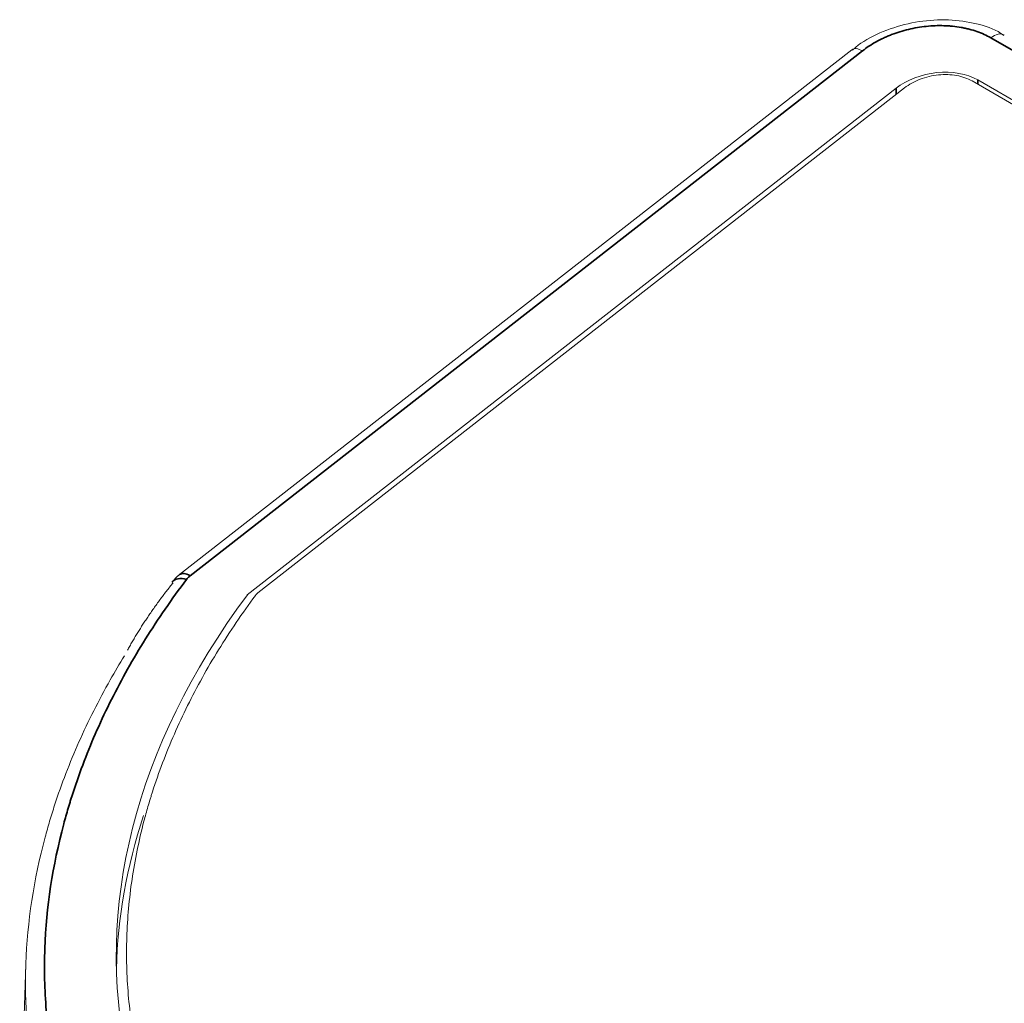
# Model space of a CAD drawing. Header units: millimetres. Extents: x 4 to 1188, y 1 to 840.
# Tile 112 of 123: x 997 to 1020, y 412 to 435. Entities that reach past the tile are written whole.
import ezdxf

# ---------------------------------------------------------------- set-up
doc = ezdxf.new("R2010")
doc.units = ezdxf.units.MM
doc.layers.add('1', color=7, linetype='Continuous', true_color=0xffffff)

msp = doc.modelspace()

# ---------------------------------------------------------------- linework, layer by layer
at = {"layer": '1', "color": 154, "linetype": 'Continuous', "lineweight": 35}
for p, q in [((1052.5701, 415.5449), (1019.9017, 434.4059)), ((1016.9369, 434.1041), (1001.4132, 421.9808)), ((1019.5982, 433.4325), (1019.5982, 433.3343)), ((1017.7126, 433.0957), (1017.7126, 433.2406))]:
    msp.add_line(p, q, dxfattribs=at)
at = {"layer": '1', "color": 154, "linetype": 'Continuous', "lineweight": 13}
for p, q in [((1016.6905, 434.1316), (1001.1669, 422.0083)), ((1019.4676, 433.4098), (1051.1931, 415.093)), ((1051.1823, 415.1975), (1019.5982, 433.4325)), ((1017.7126, 433.2406), (1002.7323, 421.5417)), ((1002.9763, 421.5873), (1017.9094, 433.2494)), ((1000.998, 421.8393), (1000.9921, 421.8318))]:
    msp.add_line(p, q, dxfattribs=at)
for centre, major_axis, ratio, start_param, end_param in [((1019.9631, 434.0393), (0.25, 0.433), 0.5773487, 0.0000002, 0.9599297), ((1016.9983, 433.7375), (-0.3077, 0.3941), 0.4683233, 5.4244716, 6.283171), ((1018.6554, 432.6963), (1.3232, 0.2461), 0.6665317, 0.6620522, 2.2328486), ((1024.3632, 415.7034), (24.4686, 4.5512), 0.6665317, 2.5174848, 5.0898056), ((1003.212, 421.4513), (-0.3288, -0.0551), 0.6688348, 5.3938976, 5.6844312), ((1024.3632, 415.1339), (24.4686, 4.5512), 0.6665317, 2.7920831, 3.0012712)]:
    msp.add_ellipse(centre, major_axis=major_axis, ratio=ratio, start_param=start_param, end_param=end_param, dxfattribs=at)
at = {"layer": '1', "color": 154, "linetype": 'Continuous', "lineweight": 35}
for centre, major_axis, ratio, start_param, end_param in [((1001.4746, 421.6142), (0.3077, -0.3941), 0.4683232, 2.2829142, 3.1415687), ((1001.3909, 421.5303), (0.3993, -0.3009), 0.607572, 2.1404632, 3.1078206)]:
    msp.add_ellipse(centre, major_axis=major_axis, ratio=ratio, start_param=start_param, end_param=end_param, dxfattribs=at)
at = {"layer": '1', "color": 154, "linetype": 'Continuous', "lineweight": 13}
for points, knots in [([(1020.2015, 434.4611), (1020.1588, 434.4929), (1019.956, 434.6285), (1019.4934, 434.7637), (1018.844, 434.8437), (1018.1542, 434.7866), (1017.4896, 434.5983), (1016.9925, 434.3663), (1016.7665, 434.1771), (1016.7066, 434.1205)], [0, 0, 0, 0, 0.047713, 0.2184083, 0.3937169, 0.570576, 0.7485044, 0.9294297, 1, 1, 1, 1]), ([(1036.1811, 402.3262), (1036.0363, 402.259), (1035.891, 402.1924), (1035.672, 402.0935), (1035.5988, 402.0607), (1035.4523, 401.9956), (1035.3789, 401.9633), (1035.0114, 401.8028), (1034.7156, 401.678), (1034.1195, 401.4371), (1033.8193, 401.3209), (1033.2147, 401.0967), (1032.9103, 400.9886), (1032.2976, 400.7803), (1031.9893, 400.68), (1031.3687, 400.4872), (1031.0564, 400.3946), (1030.1134, 400.1291), (1029.4766, 399.9681), (1028.509, 399.7508), (1028.1844, 399.6824), (1027.8169, 399.6101), (1027.776, 399.6022), (1027.6943, 399.5864), (1027.5718, 399.5629), (1027.2859, 399.5097), (1027.0409, 399.4666), (1026.2243, 399.3287), (1025.5714, 399.2366), (1024.5925, 399.1251), (1023.9401, 399.0596), (1023.288, 399.0114), (1022.636, 398.9719), (1021.9843, 398.9412), (1021.3328, 398.9282), (1020.6816, 398.9243), (1020.2746, 398.9276), (1019.8678, 398.9383), (1019.7458, 398.9419), (1019.7051, 398.9432), (1019.6238, 398.9459), (1019.4208, 398.9531), (1019.2187, 398.962), (1018.4133, 399.0036), (1017.7783, 399.0553), (1016.8393, 399.1594), (1016.5285, 399.1986), (1015.9114, 399.2855), (1015.2987, 399.3811), (1014.6947, 399.4941), (1014.0952, 399.6158), (1013.7977, 399.681), (1013.2073, 399.8206), (1012.9144, 399.8949), (1012.4786, 400.0134), (1012.3339, 400.0541), (1012.1538, 400.1064), (1012.1178, 400.117), (1012.046, 400.1382), (1011.9385, 400.1701), (1011.8316, 400.2027), (1011.1927, 400.4004), (1010.6426, 400.5926), (1009.8427, 400.9042), (1009.5803, 401.012), (1009.0636, 401.2351), (1008.5552, 401.4659), (1008.0633, 401.7118), (1007.5796, 401.9654), (1007.3419, 402.0961), (1006.8751, 402.3654), (1006.646, 402.504), (1006.309, 402.718), (1006.1422, 402.8266), (1005.9778, 402.9374), (1005.8961, 402.9932), (1005.8689, 403.0119), (1005.8147, 403.0494), (1005.7877, 403.0681), (1005.3304, 403.388), (1004.9234, 403.7018), (1004.3464, 404.1906), (1004.1596, 404.3566), (1003.7971, 404.6945), (1003.4455, 405.0383), (1003.1158, 405.3941), (1002.7974, 405.7559), (1002.6245, 405.9628), (1002.459, 406.1737), (1002.4224, 406.2207), (1002.4041, 406.2442), (1002.3498, 406.3149), (1002.2424, 406.4567), (1002.0007, 406.79), (1001.8084, 407.08), (1001.4432, 407.6657), (1001.2257, 408.0638), (1000.8403, 408.8742), (1000.6724, 409.2866), (1000.4588, 409.9163), (1000.394, 410.128), (1000.277, 410.5552), (1000.2249, 410.7707), (1000.1564, 411.0967), (1000.1352, 411.2058), (1000.1107, 411.3428), (1000.1059, 411.3702), (1000.0966, 411.4251), (1000.0828, 411.5075), (1000.0701, 411.5899), (1000.0297, 411.8647), (1000.0041, 412.0849), (999.9475, 412.7467), (999.9364, 413.1893), (999.9652, 414.0775), (1000.0051, 414.523), (1000.104, 415.1935), (1000.1434, 415.4174), (1000.2352, 415.8658), (1000.2875, 416.0904), (1000.3759, 416.4278), (1000.4225, 416.5967), (1000.4814, 416.7939), (1000.5075, 416.8785), (1000.5252, 416.9349), (1000.5341, 416.9631), (1000.6154, 417.2168), (1000.6938, 417.4409), (1000.9471, 418.1091), (1001.1401, 418.549), (1001.4628, 419.2012), (1001.6891, 419.6334), (1001.9389, 420.0603), (1002.2008, 420.4843), (1002.3377, 420.695), (1002.6217, 421.114), (1002.7686, 421.3223), (1002.9197, 421.5297)], [0, 0, 0, 0, 0.0078125, 0.0078125, 0.0117187, 0.0117187, 0.015625, 0.015625, 0.03125, 0.03125, 0.046875, 0.046875, 0.0625, 0.0625, 0.078125, 0.078125, 0.09375, 0.09375, 0.125, 0.125, 0.140625, 0.140625, 0.1425781, 0.1425781, 0.1445312, 0.1484375, 0.15625, 0.15625, 0.1875, 0.1875, 0.203125, 0.21875, 0.21875, 0.234375, 0.25, 0.25, 0.265625, 0.2695312, 0.2695312, 0.2714844, 0.2714844, 0.2734375, 0.28125, 0.28125, 0.3125, 0.3125, 0.328125, 0.328125, 0.34375, 0.359375, 0.359375, 0.375, 0.375, 0.390625, 0.390625, 0.3984375, 0.3984375, 0.4003906, 0.4003906, 0.4023437, 0.40625, 0.40625, 0.4375, 0.4375, 0.453125, 0.453125, 0.46875, 0.484375, 0.484375, 0.5, 0.5, 0.515625, 0.515625, 0.5234375, 0.5273437, 0.5273437, 0.5292969, 0.5292969, 0.53125, 0.53125, 0.5625, 0.5625, 0.578125, 0.578125, 0.59375, 0.609375, 0.609375, 0.625, 0.6269531, 0.6269531, 0.6289062, 0.6289062, 0.6328125, 0.640625, 0.65625, 0.65625, 0.6875, 0.6875, 0.71875, 0.71875, 0.734375, 0.734375, 0.75, 0.75, 0.7578125, 0.7578125, 0.7597656, 0.7597656, 0.7617187, 0.765625, 0.765625, 0.78125, 0.78125, 0.8125, 0.8125, 0.84375, 0.84375, 0.859375, 0.859375, 0.875, 0.875, 0.8828125, 0.8867187, 0.8886719, 0.8886719, 0.890625, 0.890625, 0.90625, 0.90625, 0.9375, 0.9375, 0.953125, 0.96875, 0.96875, 0.984375, 0.984375, 1, 1, 1, 1]), ([(998.9088, 407.1513), (998.87, 407.2287), (998.6162, 407.7473), (998.401, 408.277), (998.0905, 409.1941), (997.963, 409.6607), (997.8514, 410.1948), (997.8334, 410.284), (997.8165, 410.3735), (997.8054, 410.4333), (997.8, 410.4632), (997.7735, 410.6127), (997.7541, 410.7324), (997.7017, 411.092), (997.6742, 411.3321), (997.6338, 411.8132), (997.6209, 412.0541), (997.6094, 412.5369), (997.6108, 412.7787), (997.6533, 413.9897), (997.8018, 414.9652), (998.0981, 416.0701), (998.1328, 416.193), (998.1784, 416.3468), (998.1877, 416.3775), (998.2064, 416.439), (998.2159, 416.4698), (998.2446, 416.5621), (998.2642, 416.6235), (998.3642, 416.9305), (998.451, 417.1749), (998.6381, 417.6615), (998.7384, 417.9038), (998.9524, 418.386), (999.1798, 418.8661), (999.434, 419.3417), (999.6731, 419.7648), (999.7824, 419.9505), (999.896, 420.1355)], [0, 0, 0, 0, 0.0194057, 0.1296654, 0.1296654, 0.239925, 0.239925, 0.2537075, 0.2605987, 0.2605987, 0.2674899, 0.2674899, 0.2950549, 0.2950549, 0.3501847, 0.3501847, 0.4053145, 0.4053145, 0.4604443, 0.4604443, 0.6809637, 0.6809637, 0.7085286, 0.7085286, 0.7154198, 0.7154198, 0.722311, 0.722311, 0.7360935, 0.7360935, 0.7912233, 0.7912233, 0.8463532, 0.8463532, 0.901483, 0.9566128, 0.9566128, 1, 1, 1, 1])]:
    msp.add_open_spline(points, degree=3, knots=knots, dxfattribs=at)
at = {"layer": '1', "color": 154, "linetype": 'Continuous', "lineweight": 35}
for points, knots in [([(1019.9017, 434.4059), (1019.8524, 434.4344), (1019.801, 434.4607), (1019.6943, 434.5091), (1019.639, 434.5312), (1019.5245, 434.5713), (1019.4654, 434.5894), (1019.389, 434.6093), (1019.3736, 434.6131), (1019.3425, 434.6205), (1019.3269, 434.6241), (1019.2797, 434.6344), (1019.248, 434.6407), (1019.1519, 434.6577), (1019.0867, 434.6666), (1018.9872, 434.6766), (1018.9538, 434.6794), (1018.8863, 434.6838), (1018.8525, 434.6854), (1018.6834, 434.6905), (1018.5474, 434.6855), (1018.3423, 434.664), (1018.2738, 434.6545), (1018.1363, 434.6308), (1018.0686, 434.6169), (1017.8681, 434.5688), (1017.7381, 434.5287), (1017.5805, 434.4679), (1017.5492, 434.4552), (1017.4871, 434.4288), (1017.4565, 434.4151), (1017.3663, 434.373), (1017.3081, 434.3432), (1017.1955, 434.2805), (1017.1411, 434.2475), (1017.0361, 434.1783), (1016.9855, 434.1421), (1016.9369, 434.1041)], [0, 0, 0, 0, 0.0625, 0.0625, 0.125, 0.125, 0.1875, 0.1875, 0.203125, 0.203125, 0.21875, 0.21875, 0.25, 0.25, 0.3125, 0.3125, 0.34375, 0.34375, 0.375, 0.375, 0.5, 0.5, 0.5625, 0.5625, 0.625, 0.625, 0.75, 0.75, 0.78125, 0.78125, 0.8125, 0.8125, 0.875, 0.875, 0.9375, 0.9375, 1, 1, 1, 1]), ([(1001.3295, 421.8969), (1001.1587, 421.6702), (1000.9945, 421.4424), (1000.6794, 420.9847), (1000.5284, 420.7547), (1000.2396, 420.2927), (1000.1018, 420.0606), (999.8393, 419.5943), (999.5899, 419.1259), (999.3666, 418.6532), (999.1566, 418.1784), (999.0582, 417.94), (998.8746, 417.4609), (998.7894, 417.2202), (998.6911, 416.9181), (998.6719, 416.8576), (998.6437, 416.7668), (998.6344, 416.7365), (998.616, 416.6759), (998.5707, 416.5246), (998.5281, 416.3734), (998.2371, 415.2858), (998.0913, 414.3257), (998.0492, 413.1339), (998.0478, 412.896), (998.059, 412.4209), (998.0717, 412.1838), (998.1112, 411.7105), (998.1382, 411.4742), (998.1895, 411.1205), (998.2085, 411.0027), (998.2345, 410.8556), (998.2398, 410.8261), (998.2506, 410.7674), (998.2672, 410.6793), (998.2848, 410.5915), (998.3943, 410.0661), (998.5194, 409.6071), (998.8239, 408.705), (999.1829, 407.8188), (999.6514, 406.9646), (999.9786, 406.4408), (1000.0457, 406.3365), (1000.1836, 406.129), (1000.3249, 405.9225), (1000.4733, 405.718), (1000.5872, 405.5655), (1000.6256, 405.5147), (1000.6839, 405.4389), (1000.7034, 405.4136), (1000.7427, 405.3632), (1000.8412, 405.2375), (1000.9422, 405.1131), (1001.1066, 404.9158), (1001.1904, 404.8181), (1001.446, 404.5274), (1001.7987, 404.1466), (1002.1748, 403.7795), (1002.5626, 403.419), (1002.7623, 403.2422), (1003.7896, 402.3747), (1004.7044, 401.7347), (1005.9681, 401.0044), (1006.2255, 400.8626), (1006.7493, 400.5877), (1007.0158, 400.4546), (1007.829, 400.0682), (1008.3894, 399.8278), (1009.2574, 399.4931), (1009.5512, 399.3858), (1009.887, 399.27), (1009.9618, 399.2444), (1010.1117, 399.1938), (1010.375, 399.1068), (1010.6022, 399.0351), (1011.3634, 398.8019), (1011.9836, 398.6348), (1013.2462, 398.3384), (1013.8886, 398.2093), (1015.1951, 397.9883), (1015.8593, 397.8965), (1016.7036, 397.8058), (1016.8732, 397.7889), (1017.2137, 397.7574), (1017.3847, 397.7429), (1017.6422, 397.723), (1017.7713, 397.7135), (1017.9007, 397.7047), (1017.9871, 397.6989), (1018.0303, 397.6961), (1018.2465, 397.6826), (1018.5926, 397.6634), (1019.1124, 397.642), (1019.4593, 397.6327), (1019.9799, 397.6224), (1021.0223, 397.6164), (1022.4168, 397.6667), (1023.466, 397.7476), (1024.1663, 397.8112), (1024.5168, 397.8477), (1025.2186, 397.9305), (1025.5699, 397.9768), (1026.0974, 398.0535), (1026.3613, 398.0937), (1026.6695, 398.1439), (1026.8016, 398.1661), (1026.8897, 398.1811), (1026.9337, 398.1886), (1027.682, 398.3183), (1028.3779, 398.4586), (1029.4101, 398.6951), (1029.7521, 398.7782), (1030.4324, 398.9531), (1031.447, 399.2282), (1032.4439, 399.5423), (1033.4288, 399.8827), (1033.7552, 400.0005), (1034.2417, 400.1839), (1034.4034, 400.2461), (1034.7257, 400.3728), (1035.047, 400.5017), (1035.3663, 400.6351), (1035.6845, 400.7707), (1035.8429, 400.8395), (1036.1578, 400.9791), (1036.3145, 401.0498), (1036.6262, 401.1933), (1036.7811, 401.2661), (1036.9353, 401.3398)], [0, 0, 0, 0, 0.015625, 0.015625, 0.03125, 0.03125, 0.046875, 0.046875, 0.0625, 0.078125, 0.078125, 0.09375, 0.09375, 0.109375, 0.109375, 0.1132812, 0.1132812, 0.1152344, 0.1152344, 0.1171875, 0.125, 0.125, 0.1875, 0.1875, 0.203125, 0.203125, 0.21875, 0.21875, 0.234375, 0.234375, 0.2421875, 0.2421875, 0.2441406, 0.2441406, 0.2460937, 0.25, 0.25, 0.28125, 0.28125, 0.3125, 0.34375, 0.34375, 0.3515625, 0.3515625, 0.359375, 0.3671875, 0.3671875, 0.3710937, 0.3710937, 0.3730469, 0.3730469, 0.375, 0.3828125, 0.3828125, 0.390625, 0.390625, 0.40625, 0.421875, 0.421875, 0.4375, 0.4375, 0.5, 0.5, 0.515625, 0.515625, 0.53125, 0.53125, 0.5625, 0.5625, 0.578125, 0.578125, 0.5800781, 0.5820312, 0.5859375, 0.59375, 0.59375, 0.625, 0.625, 0.65625, 0.65625, 0.6875, 0.6875, 0.6953125, 0.6953125, 0.703125, 0.703125, 0.7070312, 0.7089844, 0.7089844, 0.7109375, 0.7109375, 0.71875, 0.7265625, 0.734375, 0.734375, 0.75, 0.78125, 0.796875, 0.796875, 0.8125, 0.8125, 0.828125, 0.828125, 0.8359375, 0.8398437, 0.8417969, 0.8417969, 0.84375, 0.84375, 0.875, 0.875, 0.890625, 0.890625, 0.90625, 0.9375, 0.9375, 0.953125, 0.953125, 0.9609375, 0.9609375, 0.96875, 0.9765625, 0.9765625, 0.984375, 0.984375, 0.9921875, 0.9921875, 1, 1, 1, 1])]:
    msp.add_open_spline(points, degree=3, knots=knots, dxfattribs=at)
at = {"layer": '1', "color": 154, "linetype": 'Continuous', "lineweight": 13}
for points, degree in [([(1017.9094, 433.2494), (1018.0111, 433.3289), (1018.2579, 433.4662), (1018.691, 433.5684), (1019.1226, 433.5542), (1019.3666, 433.468), (1019.4676, 433.4098)], 3), ([(1001.1908, 422.0264), (1001.0753, 421.9442), (1000.9994, 421.8263)], 2), ([(1001.0208, 421.8221), (1000.4072, 421.0648), (999.9649, 420.262)], 2), ([(997.6194, 413.0265), (997.589, 412.0791), (997.5586, 411.1317)], 2)]:
    msp.add_open_spline(points, degree=degree, dxfattribs=at)
at = {"layer": '1', "color": 154, "linetype": 'Continuous', "lineweight": 35}
msp.add_open_spline([(1001.4132, 421.9808), (1001.3967, 421.9679), (1001.3662, 421.941), (1001.3409, 421.912), (1001.3295, 421.8969)], degree=3, dxfattribs=at)

doc.saveas('drawing.dxf')
